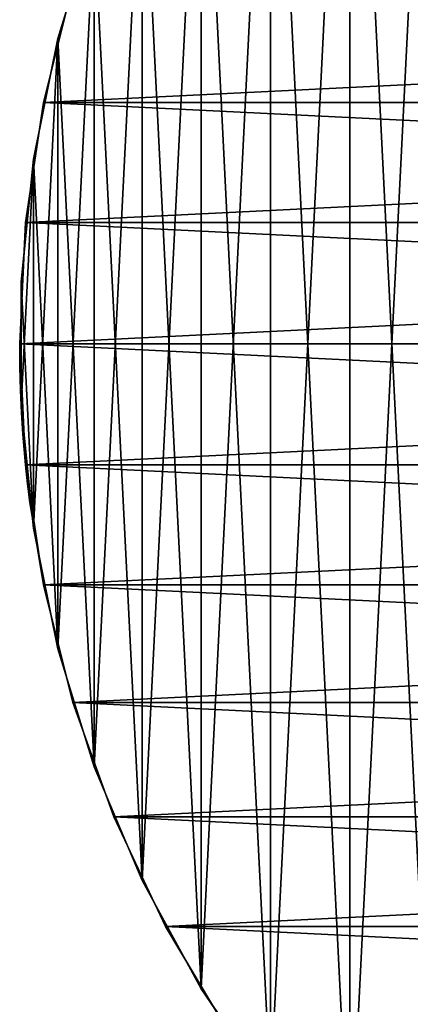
# Model space of a CAD drawing. Header units: metres. Extents: x -22 to 237, y -22 to 22.
# Tile 2 of 80: x -22 to -15, y -12 to 6. Entities that reach past the tile are written whole.
import ezdxf

# ---------------------------------------------------------------- set-up
doc = ezdxf.new("R2010")
doc.units = ezdxf.units.M
doc.layers.add('solid_KKK', color=7, linetype='CONTINUOUS')

msp = doc.modelspace()

# ---------------------------------------------------------------- linework, layer by layer
at = {"layer": 'solid_KKK'}
for points in [[(-14.550844, 16.500687, 250.300003), (-14.550844, -16.500687, 250.300003), (-16.122835, -14.968439, 250.300003)], [(-14.550844, 16.500687, 250.300003), (-16.122835, -14.968439, 250.300003), (-16.122835, 14.968439, 250.300003)], [(-14.551664, -16.499983, 265.399994), (-14.551664, 16.499983, 265.399994), (-16.122097, 14.969234, 265.399994)], [(-16.122097, -14.969234, 265.399994), (-16.122097, 14.969234, 265.399994), (-17.533768, 13.287838, 265.399994)], [(-16.122835, 14.968439, 250.300003), (-16.122835, -14.968439, 250.300003), (-17.533075, -13.288777, 250.300003)], [(-16.122835, 14.968439, 250.300003), (-17.533075, -13.288777, 250.300003), (-17.533075, 13.288777, 250.300003)], [(-14.551664, -16.499983, 265.399994), (-16.122097, 14.969234, 265.399994), (-16.122097, -14.969234, 265.399994)], [(-17.533075, 13.288777, 250.300003), (-17.533075, -13.288777, 250.300003), (-18.770029, -11.475429, 250.300003)], [(-17.533075, 13.288777, 250.300003), (-18.770029, -11.475429, 250.300003), (-18.770029, 11.475429, 250.300003)], [(-17.533768, -13.287838, 265.399994), (-17.533768, 13.287838, 265.399994), (-18.769451, 11.47637, 265.399994)], [(-16.122097, -14.969234, 265.399994), (-17.533768, 13.287838, 265.399994), (-17.533768, -13.287838, 265.399994)], [(-18.769451, -11.47637, 265.399994), (-18.769451, 11.47637, 265.399994), (-19.819794, 9.548615, 265.399994)], [(-18.770029, 11.475429, 250.300003), (-18.770029, -11.475429, 250.300003), (-19.819225, -9.549759, 250.300003)], [(-18.770029, 11.475429, 250.300003), (-19.819225, -9.549759, 250.300003), (-19.819225, 9.549759, 250.300003)], [(-17.533768, -13.287838, 265.399994), (-18.769451, 11.47637, 265.399994), (-18.769451, -11.47637, 265.399994)], [(-19.819225, 9.549759, 250.300003), (-19.819225, -9.549759, 250.300003), (-20.672365, -7.52683, 250.300003)], [(-19.819225, 9.549759, 250.300003), (-20.672365, -7.52683, 250.300003), (-20.672365, 7.52683, 250.300003)], [(-19.819794, -9.548615, 265.399994), (-19.819794, 9.548615, 265.399994), (-20.671938, 7.528019, 265.399994)], [(-18.769451, -11.47637, 265.399994), (-19.819794, 9.548615, 265.399994), (-19.819794, -9.548615, 265.399994)], [(-20.671938, -7.528019, 265.399994), (-20.671938, 7.528019, 265.399994), (-21.319311, 5.430146, 265.399994)], [(-21.319023, 5.431325, 250.300003), (-21.319311, 5.430146, 265.399994), (-20.671938, 7.528019, 265.399994)], [(-20.672365, 7.52683, 250.300003), (-21.319023, 5.431325, 250.300003), (-20.671938, 7.528019, 265.399994)], [(-20.672365, 7.52683, 250.300003), (-20.672365, -7.52683, 250.300003), (-21.319023, -5.431325, 250.300003)], [(-20.672365, 7.52683, 250.300003), (-21.319023, -5.431325, 250.300003), (-21.319023, 5.431325, 250.300003)], [(-19.819794, -9.548615, 265.399994), (-20.671938, 7.528019, 265.399994), (-20.671938, -7.528019, 265.399994)], [(-21.5772, 4.292398), (-21.052748, 6.386015), (21.5772, 4.292398)], [(-21.052748, 6.386015, 250), (-21.052748, 6.386015), (-21.5772, 4.292398)], [(-21.5772, 4.292398, 250), (-21.052748, 6.386015, 250), (-21.5772, 4.292398)], [(-21.5772, 4.292398, 250), (21.5772, 4.292398, 250), (21.052748, 6.386015, 250)], [(-21.5772, 4.292398, 250), (21.052748, 6.386015, 250), (-21.052748, 6.386015, 250)], [(-21.052748, 6.386015), (21.052748, 6.386015), (21.5772, 4.292398)], [(-21.319023, 5.431325, 250.300003), (-21.754141, 3.279796, 250.300003), (-21.319311, 5.430146, 265.399994)], [(-21.319023, 5.431325, 250.300003), (-21.319023, -5.431325, 250.300003), (-21.754141, -3.279796, 250.300003)], [(-21.319023, 5.431325, 250.300003), (-21.754141, -3.279796, 250.300003), (-21.754141, 3.279796, 250.300003)], [(-21.754141, 3.279796, 250.300003), (-21.753956, 3.280979, 265.399994), (-21.319311, 5.430146, 265.399994)], [(-21.319311, -5.430146, 265.399994), (-21.319311, 5.430146, 265.399994), (-21.753956, 3.280979, 265.399994)], [(-20.671938, -7.528019, 265.399994), (-21.319311, 5.430146, 265.399994), (-21.319311, -5.430146, 265.399994)], [(-21.894051, 2.156286), (-21.5772, 4.292398), (21.894051, 2.156286)], [(-21.5772, 4.292398, 250), (-21.5772, 4.292398), (-21.894051, 2.156286)], [(-21.894051, 2.156286, 250), (-21.5772, 4.292398, 250), (-21.894051, 2.156286)], [(-21.894051, 2.156286, 250), (21.894051, 2.156286, 250), (21.5772, 4.292398, 250)], [(-21.894051, 2.156286, 250), (21.5772, 4.292398, 250), (-21.5772, 4.292398, 250)], [(-21.5772, 4.292398), (21.5772, 4.292398), (21.894051, 2.156286)], [(-21.753956, -3.280979, 265.399994), (-21.753956, 3.280979, 265.399994), (-21.972664, 1.096445, 265.399994)], [(-21.972588, 1.097781, 250.300003), (-21.972664, 1.096445, 265.399994), (-21.753956, 3.280979, 265.399994)], [(-21.754141, 3.279796, 250.300003), (-21.972588, 1.097781, 250.300003), (-21.753956, 3.280979, 265.399994)], [(-21.754141, 3.279796, 250.300003), (-21.754141, -3.279796, 250.300003), (-21.972588, -1.097781, 250.300003)], [(-21.754141, 3.279796, 250.300003), (-21.972588, -1.097781, 250.300003), (-21.972588, 1.097781, 250.300003)], [(-21.319311, -5.430146, 265.399994), (-21.753956, 3.280979, 265.399994), (-21.753956, -3.280979, 265.399994)], [(-22, 0), (-21.894051, 2.156286), (22, 0)], [(-21.894051, 2.156286, 250), (-21.894051, 2.156286), (-22, 0)], [(-22, 0, 232), (-21.894051, 2.156286, 250), (-22, 0)], [(-22, 0, 250), (22, 0, 250), (21.894051, 2.156286, 250)], [(-22, 0, 250), (21.894051, 2.156286, 250), (-21.894051, 2.156286, 250)], [(-22, 0, 238), (-22, 0, 250), (-21.894051, 2.156286, 250)], [(-22, 0, 232), (-22, 0, 238), (-21.894051, 2.156286, 250)], [(-21.894051, 2.156286), (21.894051, 2.156286), (22, 0)], [(-21.972588, 1.097781, 250.300003), (-21.972588, -1.097781, 250.300003), (-21.972664, 1.096445, 265.399994)], [(-21.753956, -3.280979, 265.399994), (-21.972664, 1.096445, 265.399994), (-21.972664, -1.096445, 265.399994)], [(-21.972588, -1.097781, 250.300003), (-21.972664, -1.096445, 265.399994), (-21.972664, 1.096445, 265.399994)], [(21.894051, -2.156286), (-22, 0), (22, 0)], [(21.894051, -2.156286), (-21.894051, -2.156286), (-22, 0)], [(-22, 0, 232), (-22, 0), (-21.894051, -2.156286)], [(-22, 0, 232), (-21.894051, -2.156286), (-21.996117, -0.41335, 232.031967)], [(-21.894051, -2.156286, 250), (22, 0, 250), (-22, 0, 250)], [(-21.996115, -0.413459, 237.968018), (-22, 0, 250), (-22, 0, 238)], [(-21.984421, -0.827801, 237.867233), (-22, 0, 250), (-21.996115, -0.413459, 237.968018)], [(-21.965557, -1.230569, 237.697998), (-22, 0, 250), (-21.984421, -0.827801, 237.867233)], [(-21.941158, -1.607963, 237.462738), (-22, 0, 250), (-21.965557, -1.230569, 237.697998)], [(-21.913445, -1.949602, 237.165024), (-22, 0, 250), (-21.941158, -1.607963, 237.462738)], [(-21.894051, -2.156286, 250), (-22, 0, 250), (-21.913445, -1.949602, 237.165024)], [(-21.996117, -0.41335, 232.031967), (-21.996115, -0.413459, 237.968018), (-22, 0, 238)], [(-22, 0, 232), (-21.996117, -0.41335, 232.031967), (-22, 0, 238)], [(-21.894051, -2.156286, 250), (21.894051, -2.156286, 250), (22, 0, 250)], [(-21.996117, -0.41335, 232.031967), (-21.894051, -2.156286), (-21.984426, -0.827635, 232.132706)], [(-21.996117, -0.41335, 232.031967), (-21.984426, -0.827635, 232.132706), (-21.996115, -0.413459, 237.968018)], [(-21.984426, -0.827635, 232.132706), (-21.984421, -0.827801, 237.867233), (-21.996115, -0.413459, 237.968018)], [(-21.984426, -0.827635, 232.132706), (-21.894051, -2.156286), (-21.965567, -1.230403, 232.301926)], [(-21.984426, -0.827635, 232.132706), (-21.965567, -1.230403, 232.301926), (-21.984421, -0.827801, 237.867233)], [(-21.965567, -1.230403, 232.301926), (-21.965557, -1.230569, 237.697998), (-21.984421, -0.827801, 237.867233)], [(-21.754141, -3.279796, 250.300003), (-21.753956, -3.280979, 265.399994), (-21.972664, -1.096445, 265.399994)], [(-21.972588, -1.097781, 250.300003), (-21.754141, -3.279796, 250.300003), (-21.972664, -1.096445, 265.399994)], [(-21.965567, -1.230403, 232.301926), (-21.894051, -2.156286), (-21.941168, -1.607841, 232.53717)], [(-21.965567, -1.230403, 232.301926), (-21.941168, -1.607841, 232.53717), (-21.965557, -1.230569, 237.697998)], [(-21.941168, -1.607841, 232.53717), (-21.941158, -1.607963, 237.462738), (-21.965557, -1.230569, 237.697998)], [(-21.941168, -1.607841, 232.53717), (-21.894051, -2.156286), (-21.913454, -1.949489, 232.834854)], [(-21.941168, -1.607841, 232.53717), (-21.913454, -1.949489, 232.834854), (-21.941158, -1.607963, 237.462738)], [(-21.913454, -1.949489, 232.834854), (-21.913445, -1.949602, 237.165024), (-21.941158, -1.607963, 237.462738)], [(-21.913454, -1.949489, 232.834854), (-21.894051, -2.156286), (-21.884941, -2.247078, 233.190796)], [(-21.913454, -1.949489, 232.834854), (-21.884941, -2.247078, 233.190796), (-21.913445, -1.949602, 237.165024)], [(-21.884941, -2.247078, 233.190796), (-21.88493, -2.247187, 236.809052), (-21.913445, -1.949602, 237.165024)], [(-21.894051, -2.156286, 250), (-21.913445, -1.949602, 237.165024), (-21.88493, -2.247187, 236.809052)], [(21.5772, -4.292398), (-21.5772, -4.292398), (-21.894051, -2.156286)], [(-21.884941, -2.247078, 233.190796), (-21.894051, -2.156286), (-21.5772, -4.292398)], [(21.894051, -2.156286), (21.5772, -4.292398), (-21.894051, -2.156286)], [(-21.894051, -2.156286, 250), (-21.88493, -2.247187, 236.809052), (-21.858551, -2.490737, 236.402679)], [(-21.894051, -2.156286, 250), (-21.858551, -2.490737, 236.402679), (-21.837286, -2.670764, 235.957642)], [(-21.894051, -2.156286, 250), (-21.837286, -2.670764, 235.957642), (-21.823473, -2.781373, 235.485626)], [(-21.894051, -2.156286, 250), (-21.823473, -2.781373, 235.485626), (-21.818687, -2.818666, 234.999908)], [(-21.894051, -2.156286, 250), (-21.818687, -2.818666, 234.999908), (-21.5772, -4.292398, 250)], [(-21.894051, -2.156286, 250), (-21.5772, -4.292398, 250), (21.894051, -2.156286, 250)], [(-21.884941, -2.247078, 233.190796), (-21.5772, -4.292398), (-21.858559, -2.490658, 233.597153)], [(-21.884941, -2.247078, 233.190796), (-21.858559, -2.490658, 233.597153), (-21.88493, -2.247187, 236.809052)], [(-21.858559, -2.490658, 233.597153), (-21.858551, -2.490737, 236.402679), (-21.88493, -2.247187, 236.809052)], [(-21.5772, -4.292398, 250), (21.5772, -4.292398, 250), (21.894051, -2.156286, 250)], [(-21.858559, -2.490658, 233.597153), (-21.5772, -4.292398), (-21.837292, -2.670712, 234.042206)], [(-21.858559, -2.490658, 233.597153), (-21.837292, -2.670712, 234.042206), (-21.858551, -2.490737, 236.402679)], [(-21.837292, -2.670712, 234.042206), (-21.837286, -2.670764, 235.957642), (-21.858551, -2.490737, 236.402679)], [(-21.837292, -2.670712, 234.042206), (-21.5772, -4.292398), (-21.823477, -2.781346, 234.514206)], [(-21.837292, -2.670712, 234.042206), (-21.823477, -2.781346, 234.514206), (-21.837286, -2.670764, 235.957642)], [(-21.823477, -2.781346, 234.514206), (-21.823473, -2.781373, 235.485626), (-21.837286, -2.670764, 235.957642)], [(-21.823477, -2.781346, 234.514206), (-21.5772, -4.292398), (-21.818687, -2.818666, 234.999908)], [(-21.823477, -2.781346, 234.514206), (-21.818687, -2.818666, 234.999908), (-21.823473, -2.781373, 235.485626)], [(-21.5772, -4.292398, 250), (-21.818687, -2.818666, 234.999908), (-21.5772, -4.292398)], [(-21.754141, -3.279796, 250.300003), (-21.319023, -5.431325, 250.300003), (-21.753956, -3.280979, 265.399994)], [(-21.319023, -5.431325, 250.300003), (-21.319311, -5.430146, 265.399994), (-21.753956, -3.280979, 265.399994)], [(21.052748, -6.386015), (-21.052748, -6.386015), (-21.5772, -4.292398)], [(-21.5772, -4.292398, 250), (-21.5772, -4.292398), (-21.052748, -6.386015)], [(21.5772, -4.292398), (21.052748, -6.386015), (-21.5772, -4.292398)], [(-21.5772, -4.292398, 250), (-21.052748, -6.386015), (-21.052748, -6.386015, 250)], [(-21.5772, -4.292398, 250), (-21.052748, -6.386015, 250), (21.5772, -4.292398, 250)], [(-21.052748, -6.386015, 250), (21.052748, -6.386015, 250), (21.5772, -4.292398, 250)], [(-20.672365, -7.52683, 250.300003), (-20.671938, -7.528019, 265.399994), (-21.319311, -5.430146, 265.399994)], [(-21.319023, -5.431325, 250.300003), (-20.672365, -7.52683, 250.300003), (-21.319311, -5.430146, 265.399994)], [(20.325174, -8.419493), (-20.325174, -8.419493), (-21.052748, -6.386015)], [(-21.052748, -6.386015, 250), (-21.052748, -6.386015), (-20.325174, -8.419493)], [(21.052748, -6.386015), (20.325174, -8.419493), (-21.052748, -6.386015)], [(-21.052748, -6.386015, 250), (-20.325174, -8.419493), (-20.325174, -8.419493, 250)], [(-21.052748, -6.386015, 250), (-20.325174, -8.419493, 250), (21.052748, -6.386015, 250)], [(-20.325174, -8.419493, 250), (20.325174, -8.419493, 250), (21.052748, -6.386015, 250)], [(-20.672365, -7.52683, 250.300003), (-19.819225, -9.549759, 250.300003), (-20.671938, -7.528019, 265.399994)], [(-19.819225, -9.549759, 250.300003), (-19.819794, -9.548615, 265.399994), (-20.671938, -7.528019, 265.399994)], [(19.402472, -10.370342), (-19.402472, -10.370342), (-20.325174, -8.419493)], [(-20.325174, -8.419493, 250), (-20.325174, -8.419493), (-19.402472, -10.370342)], [(20.325174, -8.419493), (19.402472, -10.370342), (-20.325174, -8.419493)], [(-20.325174, -8.419493, 250), (-19.402472, -10.370342), (-19.402472, -10.370342, 250)], [(-20.325174, -8.419493, 250), (-19.402472, -10.370342, 250), (20.325174, -8.419493, 250)], [(-19.402472, -10.370342, 250), (19.402472, -10.370342, 250), (20.325174, -8.419493, 250)], [(-18.770029, -11.475429, 250.300003), (-18.769451, -11.47637, 265.399994), (-19.819794, -9.548615, 265.399994)], [(-19.819225, -9.549759, 250.300003), (-18.770029, -11.475429, 250.300003), (-19.819794, -9.548615, 265.399994)], [(18.292044, -12.222983), (-18.292044, -12.222983), (-19.402472, -10.370342)], [(-19.402472, -10.370342, 250), (-19.402472, -10.370342), (-18.292044, -12.222983)], [(19.402472, -10.370342), (18.292044, -12.222983), (-19.402472, -10.370342)], [(-19.402472, -10.370342, 250), (-18.292044, -12.222983), (-18.292044, -12.222983, 250)], [(-19.402472, -10.370342, 250), (-18.292044, -12.222983, 250), (19.402472, -10.370342, 250)], [(-18.292044, -12.222983, 250), (18.292044, -12.222983, 250), (19.402472, -10.370342, 250)], [(-18.770029, -11.475429, 250.300003), (-17.533075, -13.288777, 250.300003), (-18.769451, -11.47637, 265.399994)], [(-17.533075, -13.288777, 250.300003), (-17.533768, -13.287838, 265.399994), (-18.769451, -11.47637, 265.399994)]]:
    msp.add_3dface(points, dxfattribs=at)

doc.saveas('drawing.dxf')
